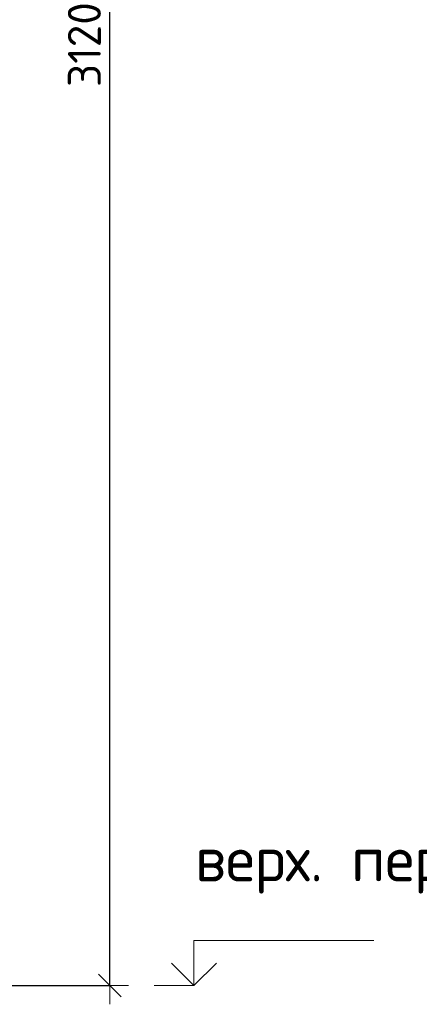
# Model space of a CAD drawing. Header units: millimetres. Extents: x -3026 to 47325, y -2839 to 55854.
# Tile 51 of 130: x 22712 to 23378, y 44170 to 45811. Entities that reach past the tile are written whole.
import ezdxf

# ---------------------------------------------------------------- set-up
doc = ezdxf.new("R2010")
doc.units = ezdxf.units.MM
doc.header["$PDMODE"] = 65
doc.layers.add('Высотная отметки_ общее', color=7, linetype='Continuous', lineweight=13)
doc.layers.add('Размерная линия_ общее', color=7, linetype='Continuous', lineweight=13)
doc.styles.add('ISOCPEUR', font='ISOCPEUR')
doc.dimstyles.new('DIMSTYLE_3', dxfattribs={"dimtxt": 55, "dimasz": 62.5, "dimexe": 0, "dimexo": 0, "dimgap": 27.5, "dimtad": 2, "dimdec": 0, "dimrnd": 5, "dimzin": 12, "dimdsep": 46, "dimtxsty": 'ISOCPEUR', "dimblk1": 'ALL_ML_STRICH', "dimblk2": 'ALL_ML_STRICH', "dimsah": 1, "dimcen": 0, "dimclrd": 7, "dimclre": 256, "dimclrt": 7, "dimadec": 0, "dimazin": 0, "dimtfac": 1, "dimtdec": 0, "dimtix": 1, "dimtmove": 2, "dimatfit": 3, "dimfxl": 0, "dimtzin": 0, "dimlwd": 0, "dimlwe": -3, "dimarcsym": 0})

# ---------------------------------------------------------------- blocks, each defined once
blk = doc.blocks.new('COMPLEX_ELEVATIONDIM_6')
at = {"layer": 'Высотная отметки_ общее', "color": 7, "linetype": 'Continuous', "lineweight": 13, "transparency": 33554687}
for p, q in [((23002.7, 44201.6), (23002.7, 44276.6)), ((23002.7, 44276.6), (23302.7, 44276.6)), ((23002.7, 44201.6), (22965.2, 44239.1)), ((23002.7, 44201.6), (23040.2, 44239.1)), ((23002.7, 44201.6), (22936.6, 44201.6)), ((23002.7, 44201.6), (23002.7, 44201.6)), ((23002.7, 44201.6), (23002.7, 44201.6)), ((23002.7, 44201.6), (23002.7, 44201.6)), ((23002.7, 44201.6), (23002.7, 44201.6))]:
    blk.add_line(p, q, dxfattribs=at)
at = {"layer": 'Высотная отметки_ общее', "color": 7, "linetype": 'Continuous', "lineweight": 13, "transparency": 33554687, "insert": (23004.5, 44354.9), "char_height": 75, "width": 651.121, "attachment_point": 7, "style": 'ISOCPEUR'}
blk.add_mtext('\\W0.98;верх. перекр.', dxfattribs=at)
blk = doc.blocks.new('ALL_ML_STRICH')
at = {"color": 0, "linetype": 'ByBlock', "lineweight": -2}
for p, q in [((-0.3, -0.3), (0.3, 0.3)), ((0, -0.5), (0, 0.5)), ((-1, 0), (0.5, 0))]:
    blk.add_line(p, q, dxfattribs=at)
blk = doc.blocks.new('*D144')
at = {"layer": 'DEFPOINTS', "color": 7, "linetype": 'Continuous', "lineweight": 13, "transparency": 33554687}
for p in [(22454.8, 47321.6), (22483.4, 44201.6), (22862.7, 44201.6)]:
    blk.add_point(p, dxfattribs=at)
at = {"layer": 'Размерная линия_ общее', "color": 253, "linetype": 'Continuous', "lineweight": -2, "true_color": 0xa0a0a0, "transparency": 33554687}
for p, q in [((22474.8, 47321.6), (22862.7, 47321.6)), ((22503.4, 44201.6), (22862.7, 44201.6))]:
    blk.add_line(p, q, dxfattribs=at)
at = {"layer": 'Размерная линия_ общее', "color": 7, "linetype": 'Continuous', "lineweight": -2, "transparency": 33554687}
blk.add_line((22862.7, 44201.6), (22862.7, 47321.6), dxfattribs=at)
at = {"layer": 'Размерная линия_ общее', "color": 7, "linetype": 'Continuous', "lineweight": 13, "transparency": 33554687, "xscale": 62.5, "yscale": 62.5, "zscale": 62.5}
for p, rotation in [((22862.7, 47321.6), 90), ((22862.7, 44201.6), 270)]:
    blk.add_blockref('ALL_ML_STRICH', p, dxfattribs=dict(at, rotation=rotation))
at = {"layer": 'Размерная линия_ общее', "color": 7, "linetype": 'Continuous', "lineweight": 13, "transparency": 33554687, "insert": (22820.2, 45769.8), "char_height": 55, "width": 220, "attachment_point": 5, "rotation": 90, "style": 'ISOCPEUR'}
blk.add_mtext('\\A1;{3120}', dxfattribs=at)

msp = doc.modelspace()

# ---------------------------------------------------------------- block references
at = {"layer": 'Высотная отметки_ общее', "color": 7, "linetype": 'Continuous', "lineweight": 13, "transparency": 33554687}
msp.add_blockref('COMPLEX_ELEVATIONDIM_6', (0, 0), dxfattribs=at)

# ---------------------------------------------------------------- dimensions: what is measured, and where the dimension line sits
at = {"layer": 'Размерная линия_ общее', "color": 7, "linetype": 'Continuous', "lineweight": 13, "transparency": 33554687}
dim = msp.add_linear_dim(base=(22862.7, 47321.6), p1=(22503.4, 44201.6), p2=(22474.8, 47321.6), angle=90, dimstyle='DIMSTYLE_3', override={"dimpost": '<>', "dimclrd": 7, "dimclre": 253, "dimclrt": 7, "dimlwd": 0, "dimlwe": 65533}, dxfattribs=at)
dim.commit()
dim.dimension.update_dxf_attribs({"geometry": '*D144', "text_midpoint": (22820.2, 45769.8), "dimtype": 160})

doc.saveas('drawing.dxf')
